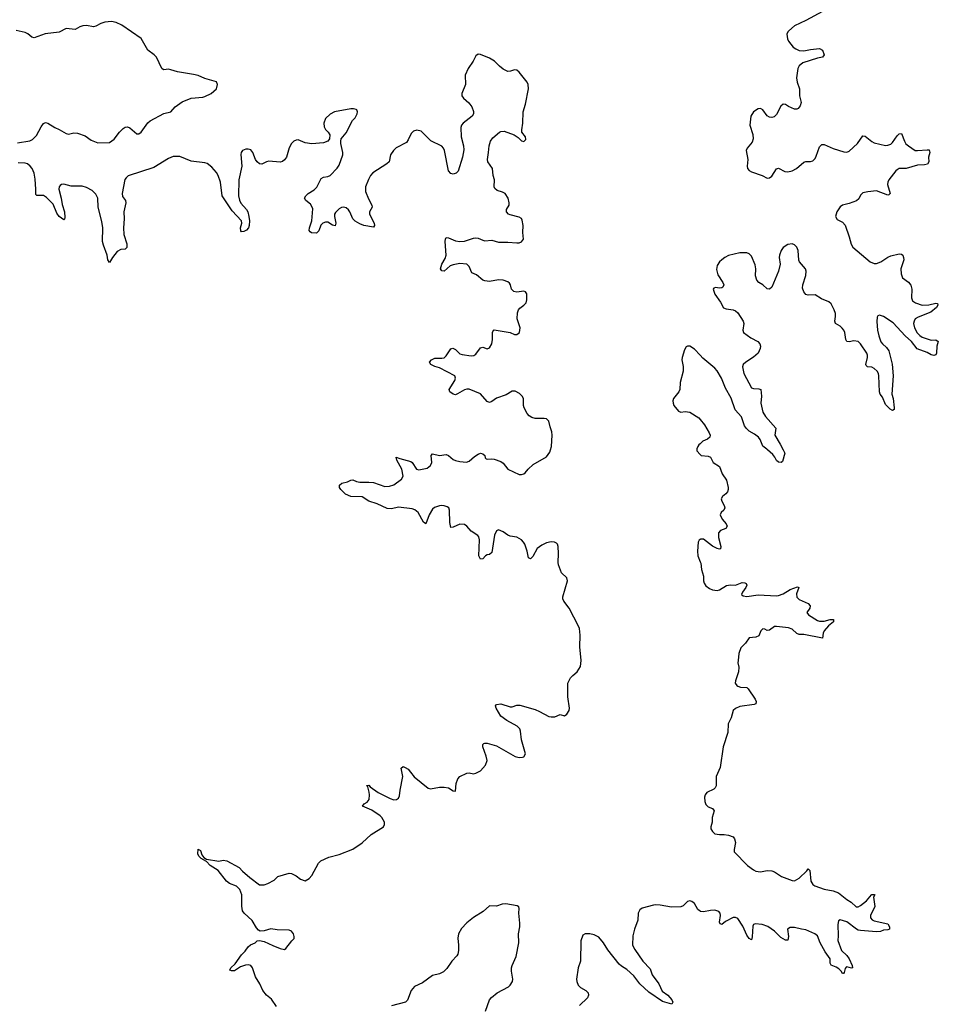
# Model space of a CAD drawing. Header units: inches. Extents: x 1603746 to 1744129, y 385869 to 533836.
# Tile 71 of 105: x 1694022 to 1702093, y 455130 to 463778. Entities that reach past the tile are written whole.
import ezdxf

# ---------------------------------------------------------------- set-up
doc = ezdxf.new("R2010")
doc.units = ezdxf.units.IN
doc.header["$MEASUREMENT"] = 0
for name, color, linetype in [('B6495', 7, 'Continuous'), ('B6496', 7, 'Continuous'), ('B7405', 7, 'Continuous'), ('B7406', 7, 'Continuous')]:
    doc.layers.add(name, color=color, linetype=linetype)

msp = doc.modelspace()

# ---------------------------------------------------------------- linework, layer by layer
at = {"layer": 'B6495', "color": 6, "elevation": 300}
for points in [[(1696279, 455110), (1696233.7, 455173.7), (1696190, 455211.1), (1696159.3, 455250), (1696130.8, 455310), (1696094, 455370), (1696066.6, 455450), (1696053.3, 455470), (1696030, 455476.2), (1696007, 455473), (1695962, 455458), (1695910, 455423.5), (1695884.4, 455424.4), (1695869, 455430), (1695877, 455450), (1695915.4, 455484.6), (1695970, 455564.9), (1696003.3, 455596.7), (1696030, 455634.9), (1696050, 455651.7), (1696091.4, 455668.6), (1696110, 455686.8), (1696130, 455690.8), (1696170, 455682), (1696245.5, 455645.5), (1696310, 455620.7), (1696348.4, 455611.6), (1696360.4, 455619.6), (1696412.1, 455687.9), (1696432.8, 455707.2), (1696434.3, 455725.7), (1696427.2, 455750), (1696411.4, 455771.4), (1696390, 455780.6), (1696285.2, 455785.2), (1696230, 455793.7), (1696170, 455774.5), (1696133.6, 455773.6), (1696120.3, 455780.3), (1696101.7, 455801.7), (1696066.1, 455866.1), (1695993.6, 455930), (1695980.8, 455950), (1695973.1, 455993.1), (1695972.8, 456090), (1695957.3, 456137.3), (1695926.2, 456166.2), (1695866.3, 456190), (1695839.5, 456210), (1695764.7, 456304.7), (1695694.3, 456350), (1695662.7, 456382.7), (1695616.2, 456410), (1695595.6, 456430), (1695586.5, 456450), (1695590, 456491.3), (1695610, 456481), (1695623.1, 456443.1), (1695640.2, 456420.2), (1695663.8, 456403.8), (1695771.7, 456388.3), (1695810, 456394.8), (1695842, 456390), (1695950, 456332.7), (1695979.2, 456299.2), (1696043.9, 456243.9), (1696130, 456180.4), (1696170, 456178.4), (1696202, 456190), (1696258.6, 456221.4), (1696290, 456251), (1696390, 456282.8), (1696410, 456278.8), (1696450, 456258), (1696490, 456228), (1696530, 456214.8), (1696564.1, 456235.9), (1696590, 456261), (1696646.6, 456370), (1696669, 456390), (1696738.4, 456421.6), (1696830, 456447), (1696950, 456493.1), (1697032.3, 456547.7), (1697110, 456620.7), (1697218.9, 456690), (1697228.5, 456710), (1697225.8, 456730), (1697204.8, 456770), (1697190, 456786.4), (1697115.6, 456835.6), (1697033.2, 456870), (1697049.2, 456890), (1697074.9, 456905.1), (1697091.1, 456930), (1697095.6, 456970), (1697092.2, 456992.2), (1697079.7, 457039.7), (1697070, 457051.3), (1697090, 457054), (1697101.1, 457041.1), (1697170.2, 456990.2), (1697276.4, 456936.4), (1697310, 456926), (1697332.1, 456927.9), (1697350, 456940.5), (1697358.8, 456961.2), (1697364.1, 457010), (1697389, 457130), (1697375.1, 457204.9), (1697390, 457217.1), (1697410, 457210.4), (1697433.8, 457193.8), (1697457, 457170), (1697487.3, 457127.3), (1697610, 457027.7), (1697630, 457022), (1697710, 457037.6), (1697750, 457038), (1697790.6, 457030.6), (1697830, 457004.7), (1697850, 457002), (1697856, 457070), (1697872.7, 457110), (1697889.7, 457130.3), (1697950, 457159.5), (1697970, 457162.4), (1698010, 457154), (1698030, 457158.8), (1698070, 457181), (1698113.2, 457230), (1698129.5, 457270.5), (1698121.3, 457310), (1698089.7, 457390), (1698089.7, 457410.3), (1698099.3, 457420.7), (1698110, 457424.9), (1698130, 457423), (1698210, 457399.5), (1698374.8, 457305.2), (1698410, 457297.3), (1698440.2, 457299.8), (1698450, 457304.7), (1698465.2, 457330), (1698431.9, 457451.9), (1698422.7, 457530), (1698415.1, 457550), (1698392.3, 457572.3), (1698302.2, 457622.2), (1698250, 457660.5), (1698209.4, 457730.6), (1698202, 457750), (1698210, 457762.8), (1698250, 457768.2), (1698330, 457743.1), (1698350, 457741.3), (1698390, 457756.4), (1698416.7, 457756.7), (1698550, 457718), (1698590, 457702), (1698670, 457656.9), (1698690, 457654.6), (1698723.9, 457656.1), (1698770, 457674.8), (1698810, 457664.7), (1698830, 457678), (1698849, 457710), (1698852, 457730), (1698836.9, 457830), (1698839.1, 457950), (1698862.7, 457997.3), (1698880.9, 458019.1), (1698919.6, 458050), (1698950, 458098), (1698956.4, 458150), (1698944.1, 458270), (1698947.2, 458372.7), (1698940.7, 458430), (1698932.5, 458450), (1698850.6, 458610), (1698802.4, 458670), (1698793.6, 458690), (1698794.2, 458710), (1698835.8, 458850), (1698830, 458874.5), (1698780.8, 458920.8), (1698756, 458990), (1698752.4, 459010), (1698755.8, 459090), (1698752.8, 459150), (1698747, 459170), (1698738.8, 459178.8), (1698722, 459190), (1698690, 459192.1), (1698650, 459182.7), (1698610, 459162.7), (1698567.2, 459132.8), (1698530, 459064.4), (1698510, 459041.1), (1698492.4, 459052.4), (1698481.9, 459110), (1698461.4, 459170), (1698449.8, 459190), (1698430, 459208.9), (1698390, 459231.9), (1698330, 459242), (1698310, 459249.8), (1698270, 459278.2), (1698230, 459296.9), (1698210, 459289.6), (1698194.7, 459250), (1698170, 459096.9), (1698150, 459080.3), (1698130, 459078.9), (1698114.9, 459070), (1698090, 459043.5), (1698070, 459039.6), (1698055.8, 459070), (1698062.2, 459210), (1698056.9, 459236.9), (1698047.9, 459247.9), (1697990, 459286), (1697951.6, 459330), (1697930, 459343), (1697890, 459346), (1697830, 459321.6), (1697810, 459319), (1697801.1, 459361.1), (1697799.1, 459470), (1697791.5, 459490), (1697778.7, 459498.7), (1697750, 459508.6), (1697730, 459509.8), (1697710, 459508.7), (1697666.9, 459493.1), (1697650, 459477.7), (1697618.2, 459430), (1697590, 459349.6), (1697570, 459363.7), (1697522.2, 459450), (1697492.9, 459472.9), (1697470, 459480.3), (1697350, 459496), (1697290, 459482.3), (1697250, 459484.4), (1697164.2, 459524.2), (1697089.2, 459550), (1697030, 459585.7), (1696931, 459591), (1696886, 459610), (1696842.7, 459650), (1696833.2, 459670), (1696833.2, 459690), (1696851.8, 459708.2), (1696900.8, 459719.2), (1696930, 459734.6), (1696950, 459734.9), (1696981.6, 459721.6), (1697010, 459715.9), (1697090, 459716.8), (1697130, 459712.7), (1697230, 459678.9), (1697270, 459679.5), (1697310, 459693.6), (1697376.7, 459743.3), (1697390.5, 459770), (1697380.9, 459830), (1697334.3, 459910), (1697330, 459936), (1697362.5, 459922.5), (1697457.2, 459897.2), (1697470, 459888.8), (1697507.2, 459830), (1697530, 459823.6), (1697601.1, 459838.9), (1697630, 459861.3), (1697641.8, 459890), (1697636.2, 459950), (1697650, 459963.8), (1697710, 459951.5), (1697770, 459959.5), (1697790, 459948.8), (1697830, 459914.9), (1697850, 459906.3), (1697890, 459896), (1697947.6, 459892.4), (1697970, 459899.3), (1698017.8, 459942.2), (1698050, 459963), (1698070, 459970.4), (1698090, 459964.9), (1698107.3, 459950), (1698110.6, 459930.6), (1698121.6, 459921.6), (1698130, 459917.3), (1698170, 459920.3), (1698190, 459917), (1698250, 459897), (1698270, 459881.6), (1698310, 459828.8), (1698410, 459784.4), (1698430, 459783), (1698450, 459788), (1698462.3, 459797.7), (1698488.8, 459831.2), (1698534, 459870), (1698650, 459937), (1698679.3, 459980.7), (1698685.8, 460000)], [(1699971.3, 460000), (1699971.4, 459990), (1700000, 459959.8)], [(1700000, 459213.2), (1699992.3, 459207.7), (1699983.9, 459190), (1699977.8, 459110), (1699979.7, 459070), (1700000, 459017.4)], [(1698113.5, 455070), (1698150, 455168.2), (1698167.6, 455190), (1698215.6, 455230), (1698315.5, 455284.5), (1698330, 455296.9), (1698353.2, 455330), (1698354.5, 455350), (1698341.9, 455421.9), (1698342.3, 455450), (1698348, 455472), (1698383.4, 455550), (1698406, 455670), (1698403.8, 455750), (1698415.6, 455810), (1698416.9, 455843.1), (1698408.6, 455930), (1698411.1, 455971.1), (1698406.8, 455986.8), (1698393.8, 455993.8), (1698292.4, 456012.4), (1698260.7, 456010), (1698210, 455991.8), (1698150, 455995.6), (1698094.7, 455945.3), (1698010, 455891), (1697950, 455846.2), (1697903.4, 455796.6), (1697877.6, 455750), (1697871.9, 455710), (1697878.1, 455650), (1697876.5, 455603.5), (1697871.3, 455570), (1697863.1, 455556.9), (1697818.7, 455510), (1697774.7, 455445.3), (1697745.7, 455414.3), (1697710, 455396.1), (1697650, 455382.5), (1697560.3, 455319.7), (1697490, 455285), (1697462.8, 455250), (1697430, 455167.3), (1697410.5, 455150), (1697290, 455117.1)], [(1700000, 455947.2), (1699981.1, 455961.1), (1699950, 456014), (1699927.8, 456032.2), (1699910, 456037.2), (1699890, 456031.9), (1699850, 455994), (1699830, 455985.3), (1699750, 455982), (1699650, 456002), (1699610, 456003.5), (1699590, 456002), (1699490, 455974.7), (1699470, 455958.4), (1699454.9, 455930), (1699451.4, 455870), (1699423.8, 455790), (1699410.2, 455730), (1699406.5, 455650), (1699425.2, 455610), (1699495.9, 455510), (1699560.7, 455440.7), (1699579.6, 455390), (1699636.3, 455310), (1699666.5, 455246.5), (1699717.6, 455210), (1699753, 455170), (1699760.7, 455150), (1699750.4, 455129.6), (1699670, 455154.8), (1699550, 455235.2), (1699470, 455310.6), (1699418.6, 455378.6), (1699356.6, 455436.6), (1699310, 455464.7), (1699290, 455483.6), (1699189.7, 455609.7), (1699150.2, 455670.2), (1699110, 455720.5), (1699070, 455740.6), (1699030, 455749.9), (1698991.1, 455748.9), (1698970, 455736.9), (1698951.7, 455688.3), (1698948.6, 455510), (1698929.4, 455450.6), (1698913.6, 455350), (1698915.7, 455330), (1698930, 455297.3), (1698950, 455277.5), (1698994.9, 455250), (1699015.3, 455230), (1699019.5, 455210), (1699010, 455187.6), (1698941.6, 455118.4)]]:
    msp.add_lwpolyline(points, dxfattribs=at)
at = {"layer": 'B6496', "color": 6, "elevation": 300}
for points in [[(1694003, 462697), (1694110, 462714.7), (1694133.6, 462726.4), (1694170, 462760.3), (1694210, 462837.1), (1694230, 462865.5), (1694250, 462874.9), (1694270, 462870.4), (1694330, 462830.3), (1694370, 462812.7), (1694430, 462776.9), (1694450, 462771.7), (1694496.5, 462783.5), (1694530, 462780.5), (1694596.4, 462756.4), (1694650, 462721.1), (1694710, 462695.3), (1694810, 462700.2), (1694852, 462728), (1694899.8, 462790), (1694930, 462820.9), (1694950, 462834), (1694970, 462836.5), (1694990, 462827.7), (1695050, 462776), (1695070, 462774.6), (1695090, 462788.9), (1695147.9, 462872.1), (1695168.4, 462890), (1695290, 462953.5), (1695350.5, 462969.5), (1695388.4, 463011.6), (1695450, 463057.6), (1695530, 463087.2), (1695630, 463096.1), (1695650, 463102), (1695704.5, 463130), (1695751.8, 463170), (1695761.2, 463210), (1695750, 463232.7), (1695650, 463261.8), (1695590, 463287), (1695550, 463297.7), (1695410, 463318.5), (1695350, 463338.9), (1695330, 463342), (1695290, 463336.2), (1695281.3, 463341.3), (1695269.9, 463349.9), (1695223.1, 463450), (1695204.6, 463470), (1695148.9, 463510), (1695090, 463612.9), (1694919.8, 463730), (1694870, 463754.4), (1694830, 463762.3), (1694770, 463756.2), (1694735.7, 463744.3), (1694690, 463719.8), (1694670, 463715.4), (1694610, 463726.2), (1694576.1, 463723.9), (1694550, 463714.5), (1694510, 463690.7), (1694430, 463699.5), (1694370, 463669.7), (1694247, 463653), (1694150, 463619.7), (1694130, 463624.2), (1694093.2, 463653.2), (1694070, 463665.4), (1693990, 463682)], [(1698685.8, 460000), (1698695.8, 460030), (1698701.1, 460130), (1698697.8, 460157.8), (1698682.4, 460202.4), (1698671.9, 460251.9), (1698650, 460271.5), (1698630, 460275.8), (1698550, 460276.2), (1698522.4, 460282.4), (1698497.3, 460297.3), (1698479.4, 460319.4), (1698455.1, 460370), (1698449.6, 460390), (1698447.6, 460450), (1698437, 460470), (1698414.5, 460494.5), (1698376, 460516), (1698350, 460516.3), (1698295.9, 460484.1), (1698210, 460454.6), (1698170, 460423), (1698150, 460415.8), (1698130, 460425.4), (1698070.6, 460490.6), (1697970, 460531.4), (1697950, 460531.9), (1697930, 460525.8), (1697870, 460490.8), (1697850, 460484), (1697830, 460489), (1697802.4, 460510), (1697795.4, 460530), (1697845.3, 460610), (1697852, 460630), (1697844.4, 460650), (1697710, 460721.2), (1697670, 460732.9), (1697633.3, 460750), (1697622, 460770), (1697639.3, 460790), (1697670, 460804.9), (1697730, 460804.6), (1697750.7, 460809.3), (1697770, 460824.9), (1697810, 460886.7), (1697828.4, 460891.6), (1697850, 460880.3), (1697890, 460843.6), (1697910, 460836.1), (1697990, 460826), (1698012.6, 460827.4), (1698030, 460839.1), (1698070, 460894.4), (1698090, 460900.4), (1698130, 460888.4), (1698150, 460896.3), (1698170, 460931), (1698176.8, 460970), (1698175.3, 461030), (1698183.6, 461050), (1698190, 461054.3), (1698330.1, 461030.2), (1698370, 461013.7), (1698390, 461012), (1698413.3, 461030), (1698419.4, 461070), (1698393.2, 461150), (1698396.3, 461203.7), (1698404.7, 461230), (1698415.7, 461244.3), (1698451.5, 461270), (1698470.6, 461290), (1698477.4, 461317.4), (1698478.9, 461370), (1698466.4, 461386.4), (1698450, 461392.5), (1698390, 461384.7), (1698364.4, 461390), (1698342.6, 461410), (1698334.2, 461450), (1698324, 461464), (1698310, 461474.3), (1698270, 461489.2), (1698230, 461491.7), (1698150, 461479.4), (1698110, 461484.1), (1698091, 461491), (1698036.8, 461536.8), (1697995.8, 461555.8), (1697970.8, 461610.8), (1697949.5, 461630), (1697890, 461635.2), (1697830, 461625.6), (1697804.5, 461615.5), (1697750, 461569.8), (1697730, 461572), (1697718, 461590), (1697729.6, 461629.7), (1697759.4, 461680.6), (1697768.2, 461710), (1697760.3, 461830), (1697761.7, 461850), (1697770, 461863.8), (1697790, 461861.3), (1697850, 461835.7), (1697890, 461828.8), (1697930, 461831.6), (1698010, 461858.4), (1698030, 461860.5), (1698050, 461857.7), (1698090, 461840.2), (1698110, 461836.5), (1698170, 461842.8), (1698230, 461824), (1698310, 461825.2), (1698390, 461817.4), (1698410, 461818), (1698430, 461825.7), (1698447.3, 461850), (1698442.7, 461910), (1698446.6, 461970), (1698437.7, 462017.7), (1698430, 462031.2), (1698410, 462043.5), (1698330, 462062.5), (1698316.3, 462070), (1698299.2, 462090), (1698299.2, 462110), (1698321.4, 462150), (1698322.2, 462170), (1698312.5, 462210), (1698288.4, 462250), (1698264, 462264), (1698218, 462278), (1698195.8, 462295.8), (1698190.7, 462310), (1698192.9, 462370), (1698182.9, 462410), (1698176.9, 462470), (1698135.6, 462530), (1698130.7, 462550), (1698142.3, 462610), (1698147.3, 462670), (1698157.3, 462710), (1698180.2, 462739.8), (1698236.2, 462790), (1698250, 462796.9), (1698277.6, 462797.6), (1698365.3, 462765.2), (1698402, 462742), (1698430, 462714), (1698450, 462707.7), (1698470, 462726), (1698466, 462750), (1698434, 462790), (1698433, 462810), (1698443.1, 462870), (1698444.4, 462970), (1698464.8, 463035.2), (1698492.8, 463170), (1698488.3, 463208.3), (1698479.6, 463230), (1698410, 463318), (1698390, 463334.5), (1698370, 463337), (1698335.3, 463324.8), (1698310, 463322.6), (1698270, 463343.5), (1698236.8, 463370), (1698194.3, 463414.3), (1698150, 463440.8), (1698070, 463472.4), (1698050, 463474.3), (1698030, 463461.6), (1698005.5, 463414.5), (1697963.1, 463350), (1697936.4, 463290), (1697940.3, 463210), (1697907.4, 463130), (1697907, 463110), (1697921.3, 463090), (1697967.5, 463047.5), (1697993.3, 463013.3), (1698008.8, 462971.2), (1698010.3, 462950), (1697998.4, 462930), (1697919.5, 462870), (1697904.6, 462850), (1697897.8, 462830), (1697900.9, 462750), (1697922, 462670), (1697924.2, 462635.8), (1697911.7, 462570), (1697873.1, 462446.9), (1697856.3, 462430), (1697830, 462422), (1697810, 462426.3), (1697790, 462449.5), (1697755, 462630), (1697745.3, 462650), (1697730, 462666.2), (1697635.2, 462715.2), (1697550, 462799.2), (1697510, 462808.9), (1697480.8, 462799.2), (1697461.3, 462778.7), (1697436.5, 462723.5), (1697419.4, 462700.6), (1697330, 462651.7), (1697305.5, 462630), (1697278.7, 462590), (1697266.9, 462530), (1697247.3, 462512.7), (1697126.1, 462433.9), (1697103.5, 462410), (1697085.5, 462374.5), (1697060.8, 462310), (1697058.9, 462270), (1697085.6, 462205.6), (1697117.4, 462150), (1697118.7, 462130), (1697094.9, 462090), (1697094, 462070), (1697136.9, 461990), (1697140.4, 461970), (1697130, 461957), (1697047, 461970), (1697010, 461984.5), (1696970, 462009), (1696949, 462030), (1696923.4, 462090), (1696910, 462108.7), (1696890, 462125), (1696870, 462130.8), (1696850, 462127.8), (1696830, 462117.2), (1696795.8, 462084.2), (1696789.4, 462070), (1696787.8, 462050), (1696800.3, 461990), (1696792.7, 461967.3), (1696770, 461973.3), (1696730, 461998.7), (1696710, 461999.3), (1696685.3, 461990), (1696667.8, 461972.2), (1696650, 461923.7), (1696630, 461903.6), (1696586.2, 461906.2), (1696573.6, 461913.6), (1696566.6, 461926.6), (1696567.6, 461950), (1696587.6, 462010), (1696596.6, 462116.6), (1696592.7, 462132.7), (1696577.4, 462157.4), (1696536, 462190), (1696525.6, 462210), (1696535.1, 462230), (1696556.9, 462250), (1696610, 462282.7), (1696634.1, 462305.9), (1696670, 462381.6), (1696690, 462394.9), (1696730, 462399.5), (1696750, 462408.5), (1696810, 462473.1), (1696830, 462501.3), (1696860.3, 462590), (1696861, 462610), (1696843.5, 462690), (1696842.6, 462710), (1696847.8, 462730), (1696890, 462784.4), (1696947.4, 462892.6), (1696970, 462917.3), (1696986.6, 462950), (1696989.2, 462970), (1696984.7, 462984.7), (1696978, 462990), (1696955.3, 462995.3), (1696930, 462994.7), (1696787.6, 462967.6), (1696750, 462949.1), (1696709.4, 462910), (1696694, 462870), (1696696.1, 462836.1), (1696710, 462812), (1696732.2, 462790), (1696747.1, 462767.1), (1696744.4, 462730), (1696729, 462711), (1696690, 462697.6), (1696590, 462688.9), (1696530, 462695.7), (1696470, 462721.5), (1696450, 462721), (1696430, 462712.3), (1696410, 462691.5), (1696390, 462652.3), (1696365.2, 462570), (1696350, 462545.6), (1696330, 462531.6), (1696310, 462527.4), (1696210, 462534.2), (1696190, 462529.9), (1696150, 462508.5), (1696130, 462511.4), (1696110, 462528), (1696094.7, 462550), (1696070, 462611.8), (1696053.5, 462633.5), (1696030, 462641.5), (1696010, 462641.5), (1695980.4, 462630), (1695969.2, 462610.8), (1695966.3, 462593.7), (1695973.9, 462490), (1695947.8, 462372.2), (1695943.7, 462230), (1695953, 462193), (1695966.3, 462166.3), (1696016.1, 462110), (1696026, 462090), (1696036.6, 462050), (1696040.6, 462010), (1696038.8, 461970), (1696032.3, 461950), (1696014.9, 461930), (1695990, 461916.8), (1695970, 461913.6), (1695964.2, 461924.2), (1695963.2, 461950), (1695972.9, 461990), (1695969.8, 462010), (1695890, 462097.8), (1695801.1, 462230), (1695786.8, 462350), (1695766, 462410), (1695750, 462436.3), (1695710, 462483.7), (1695670, 462513.5), (1695650, 462521.1), (1695530, 462534.5), (1695430, 462574.9), (1695370, 462576.3), (1695330, 462559.2), (1695200.8, 462479.2), (1694975, 462405), (1694956.3, 462390), (1694947.2, 462372.8), (1694921.7, 462250), (1694925.9, 462225.9), (1694952.4, 462190), (1694953.7, 462170), (1694937, 462090), (1694940.1, 462030), (1694933.6, 461950), (1694938.3, 461890), (1694963.6, 461810), (1694963.1, 461776.9), (1694950, 461763.5), (1694910, 461759.8), (1694878.8, 461741.2), (1694837.4, 461690), (1694810, 461646.6), (1694797, 461670), (1694791.6, 461710), (1694757.2, 461797.2), (1694750, 461829), (1694752.7, 461950), (1694744.4, 462004.4), (1694710.9, 462130), (1694708.9, 462208.9), (1694690, 462245.6), (1694658.2, 462278.2), (1694610, 462304.5), (1694570, 462316.2), (1694475.8, 462315.8), (1694410, 462332.9), (1694390, 462329.7), (1694378.9, 462321.1), (1694369.1, 462310), (1694365.8, 462290), (1694387.7, 462210), (1694395.3, 462155.3), (1694415.6, 462090), (1694418.4, 462041.6), (1694415.5, 462024.5), (1694410, 462019), (1694370, 462049.6), (1694350, 462077.6), (1694316.7, 462156.7), (1694257.2, 462217.2), (1694230, 462233.3), (1694173.7, 462233.7), (1694163.3, 462243.3), (1694164.7, 462290), (1694158.3, 462378.3), (1694148.9, 462428.9), (1694131.1, 462470), (1694115.4, 462490), (1694090.5, 462510.5), (1694070, 462518.4), (1694010, 462519.9)], [(1700000, 460830.5), (1699950, 460883.5), (1699910, 460909.6), (1699890, 460911.8), (1699876.7, 460903.3), (1699862.6, 460877.4), (1699842, 460810), (1699839.6, 460790), (1699851.1, 460731.1), (1699851.7, 460690), (1699825.5, 460590), (1699820.6, 460530), (1699812, 460508), (1699765, 460450), (1699760.2, 460430), (1699762.4, 460410), (1699770, 460388.5), (1699810, 460338.7), (1699830, 460331.7), (1699870, 460336.1), (1699910.6, 460330), (1699990, 460280.3), (1700000, 460267.7)], [(1700000, 460051.9), (1699990, 460042.4), (1699978.8, 460030), (1699971.3, 460010), (1699971.3, 460000)]]:
    msp.add_lwpolyline(points, dxfattribs=at)
at = {"layer": 'B7405', "color": 6, "elevation": 300}
for points in [[(1700729.8, 460000), (1700744.9, 459970), (1700723.1, 459896.9), (1700711.7, 459888.3), (1700690, 459891.1), (1700670, 459906.2), (1700655.6, 459935.6), (1700637.6, 459957.6), (1700593, 460000)], [(1700000, 459959.8), (1700010, 459949.2), (1700070, 459943.2), (1700090, 459934.3), (1700115.3, 459890), (1700170, 459853.6), (1700195.1, 459790), (1700232.8, 459732.8), (1700247.7, 459670), (1700247.8, 459650), (1700240.3, 459630), (1700227, 459613), (1700197.5, 459590), (1700186, 459570), (1700190.9, 459550), (1700211.7, 459510), (1700215.9, 459490), (1700209.3, 459470.7), (1700186, 459450), (1700177.6, 459430), (1700194.3, 459390), (1700229.1, 459350), (1700238, 459330), (1700225.3, 459310), (1700178.4, 459290), (1700161.6, 459270), (1700161.3, 459230), (1700182.3, 459150), (1700178.8, 459130), (1700170, 459127.4), (1700150, 459133.1), (1700110, 459154.5), (1700030, 459214.8), (1700004, 459216), (1700000, 459213.2)], [(1700000, 459017.4), (1700004.9, 459004.9), (1700011.3, 458950), (1700029.3, 458890), (1700028.6, 458850), (1700034.2, 458830), (1700050, 458806.7), (1700082, 458782), (1700110, 458770.2), (1700150, 458763.9), (1700170, 458769.2), (1700231.6, 458808.4), (1700266.6, 458813.4), (1700310, 458812.1), (1700370, 458833.3), (1700392.6, 458832.6), (1700405.7, 458825.7), (1700410.2, 458810), (1700401.8, 458790), (1700371.3, 458750), (1700364.6, 458730), (1700377.3, 458717.3), (1700410, 458711.1), (1700510, 458727.5), (1700670, 458718.8), (1700690, 458721.9), (1700730, 458736.3), (1700790, 458774), (1700855.3, 458795.2), (1700866.8, 458790), (1700846.2, 458733.8), (1700850, 458704.9), (1700870, 458684.5), (1700950.1, 458650.1), (1700965.5, 458630), (1700962.8, 458610), (1700937.4, 458570), (1700951.7, 458550), (1701030, 458500.8), (1701050, 458494.2), (1701090, 458496.2), (1701144, 458510), (1701172, 458510), (1701170.5, 458490), (1701126.6, 458453.4), (1701090.2, 458410), (1701080.6, 458390), (1701074.9, 458345.1), (1700910, 458378.5), (1700870, 458376.8), (1700850, 458387.2), (1700810, 458424.7), (1700776, 458436), (1700671.1, 458448.9), (1700653, 458447), (1700610, 458416.3), (1700590, 458413.3), (1700570, 458426), (1700550, 458427.8), (1700534.9, 458410), (1700515, 458364.9), (1700490, 458355.3), (1700430, 458349.7), (1700397.5, 458302.5), (1700357.8, 458262.2), (1700341.1, 458210), (1700333, 458150), (1700332.1, 458130), (1700339.3, 458090), (1700338.4, 458050), (1700310.3, 457970), (1700308.9, 457950), (1700321.6, 457930), (1700330, 457924.9), (1700355.8, 457915.8), (1700410, 457911.5), (1700422, 457902), (1700484.2, 457810), (1700491.8, 457790), (1700490.6, 457770), (1700476.2, 457763.8), (1700350, 457744.5), (1700310, 457727.1), (1700290, 457709.4), (1700273.9, 457646.1), (1700246.7, 457593.3), (1700242.2, 457517.8), (1700202.3, 457390), (1700175.8, 457210), (1700140.2, 457130), (1700140.2, 457050), (1700131.6, 457030), (1700119.8, 457020.2), (1700059.5, 456990), (1700044.4, 456970), (1700038.6, 456950), (1700040.2, 456910), (1700050, 456884.4), (1700070, 456863.1), (1700110, 456848.5), (1700123.6, 456830), (1700106.5, 456770), (1700106.4, 456730), (1700095.5, 456690), (1700095.5, 456670), (1700107.5, 456647.5), (1700130, 456628.2), (1700170, 456620.4), (1700210, 456621.3), (1700250, 456615.8), (1700290, 456601), (1700302.5, 456582.5), (1700310.4, 456550.4), (1700298, 456490), (1700298.8, 456470), (1700416.3, 456350), (1700467.7, 456310), (1700490, 456299.5), (1700530, 456293.7), (1700590, 456304.2), (1700630, 456301.3), (1700653.4, 456293.4), (1700713.8, 456253.8), (1700810, 456218), (1700830, 456214.9), (1700870, 456238.4), (1700938.8, 456301.2), (1700950, 456321), (1700964, 456304), (1700972.8, 456210), (1700990, 456181), (1701009.2, 456169.2), (1701090, 456140.4), (1701170, 456126.9), (1701217, 456110), (1701290, 456050.3), (1701328.2, 456028.2), (1701370, 455987.1), (1701390, 455985.8), (1701410, 455997.3), (1701461.1, 456039), (1701504.5, 456090), (1701510, 456094.4), (1701530, 456094.8), (1701534, 456090), (1701524, 456070), (1701533.6, 455990), (1701498.2, 455910), (1701497.8, 455890), (1701511.2, 455871.2), (1701530, 455862.3), (1701650, 455836), (1701662.8, 455810), (1701662.8, 455790), (1701650, 455783.6), (1701610, 455779.7), (1701584.9, 455770), (1701550, 455765), (1701410, 455777.6), (1701390, 455781.1), (1701373.3, 455790), (1701290, 455854.6), (1701230, 455870.9), (1701217.1, 455862.9), (1701210.3, 455830), (1701214, 455730), (1701209, 455690), (1701242.4, 455602.4), (1701290, 455558), (1701310.1, 455530), (1701336.5, 455470), (1701338.8, 455450), (1701330, 455446.6), (1701290, 455459.3), (1701283.8, 455456.2), (1701274.4, 455445.6), (1701266.8, 455410), (1701258.8, 455401.2), (1701250, 455400.7), (1701240.1, 455420.1), (1701220, 455440), (1701195.9, 455455.9), (1701150, 455474.5), (1701142.2, 455490), (1701141.7, 455530), (1701099.8, 455590), (1701055.9, 455670), (1701031, 455731), (1701007.8, 455750), (1700930, 455784.2), (1700889.3, 455789.3), (1700830, 455805.3), (1700790, 455804.8), (1700768, 455790), (1700775.1, 455724.9), (1700770, 455693.2), (1700750, 455692.4), (1700710, 455716.5), (1700653.2, 455773.2), (1700593.9, 455813.9), (1700546, 455830), (1700483.8, 455836.2), (1700468.9, 455831.1), (1700462.9, 455817.1), (1700456.9, 455723.1), (1700450, 455695.6), (1700430, 455707), (1700410, 455737.1), (1700375, 455815), (1700330, 455882.8), (1700310, 455893.6), (1700290, 455892.2), (1700223.2, 455856.8), (1700190, 455831.1), (1700176.1, 455836.1), (1700169.9, 455850), (1700179.1, 455910), (1700175.7, 455930), (1700163.9, 455943.9), (1700130, 455956.6), (1700090, 455954.1), (1700030, 455941.4), (1700004.2, 455944.2), (1700000, 455947.2)]]:
    msp.add_lwpolyline(points, dxfattribs=at)
at = {"layer": 'B7406', "color": 6, "elevation": 300}
for points in [[(1701074, 463850), (1700930, 463771.7), (1700830, 463724.7), (1700778.8, 463681.2), (1700769.3, 463670), (1700762.9, 463650), (1700767.6, 463610), (1700776.5, 463590), (1700817.8, 463537.8), (1700840.8, 463520.8), (1700870, 463508.2), (1700910, 463503.6), (1700970, 463516.6), (1701050, 463523.6), (1701076.4, 463510), (1701090.4, 463470), (1701074.8, 463450), (1701030, 463439.8), (1700901.8, 463398.2), (1700870, 463372.3), (1700858, 463350), (1700847.8, 463267.8), (1700852.8, 463230), (1700874, 463170), (1700874.2, 463110), (1700887.6, 463050), (1700880, 463020), (1700862.2, 462997.8), (1700850, 462991.1), (1700830, 462992.4), (1700776, 463016), (1700750, 463034), (1700730, 463037), (1700710, 463018), (1700670, 462944.2), (1700650, 462925.4), (1700630, 462919.8), (1700610, 462922.3), (1700590, 462934), (1700550, 462985.6), (1700530, 462998.9), (1700510, 462996), (1700470, 462969.6), (1700444.9, 462930), (1700436.5, 462850), (1700463.1, 462770), (1700467, 462730), (1700457.2, 462702.8), (1700414.4, 462650), (1700404.4, 462630), (1700419.3, 462550), (1700412.8, 462490), (1700414.9, 462470), (1700430, 462452.2), (1700450, 462442.7), (1700544.9, 462410), (1700590, 462386.7), (1700610, 462388.5), (1700630, 462403.1), (1700671.2, 462468.8), (1700690, 462474.4), (1700745.7, 462445.7), (1700770, 462440.2), (1700810, 462451.3), (1700846.3, 462470), (1700910, 462525.3), (1700930, 462532), (1700970, 462532.2), (1700990, 462537.1), (1701010, 462558), (1701020.9, 462579.1), (1701050, 462660.7), (1701070, 462680.5), (1701090, 462680.4), (1701170, 462646.7), (1701262, 462618), (1701290, 462614), (1701310, 462622.6), (1701381.3, 462690), (1701430, 462759.1), (1701450, 462754.9), (1701510, 462708.2), (1701530, 462697.6), (1701630, 462671.8), (1701650, 462674.6), (1701674.8, 462685.2), (1701690, 462699.5), (1701730, 462758), (1701750, 462775.8), (1701770, 462777.3), (1701794.9, 462710), (1701808.5, 462688.5), (1701829.3, 462669.3), (1701890, 462630.3), (1701910, 462627.6), (1701995.6, 462635.6), (1702013.4, 462633.4), (1702018, 462610), (1702007.2, 462570), (1702010.3, 462530), (1701998.4, 462510), (1701970, 462502.6), (1701910, 462499.8), (1701810, 462471), (1701750, 462469.7), (1701730, 462460.5), (1701719.5, 462450), (1701658.7, 462370), (1701648.9, 462350), (1701645.3, 462330), (1701670.2, 462250), (1701659.4, 462240.6), (1701650, 462237.7), (1701550, 462273.5), (1701473, 462267), (1701430, 462256.1), (1701410, 462237.6), (1701394.4, 462205.6), (1701373, 462187), (1701310, 462164.8), (1701250.7, 462150), (1701230, 462133.5), (1701201.8, 462090), (1701190.3, 462050), (1701204.2, 462024.2), (1701250, 461999.6), (1701273.8, 461973.8), (1701310.4, 461869.6), (1701327, 461807), (1701340.9, 461780.9), (1701494.9, 461650), (1701530, 461636.1), (1701550, 461636.1), (1701587.3, 461650), (1701649.1, 461690.9), (1701676.3, 461703.7), (1701750, 461720.7), (1701770, 461719), (1701779.6, 461710), (1701788.2, 461690), (1701788.4, 461670), (1701764.4, 461590), (1701765, 461544.9), (1701779.5, 461510), (1701830, 461471.7), (1701850, 461444.9), (1701859.2, 461410), (1701856, 461336), (1701866.9, 461310), (1701892, 461290), (1701950, 461271.5), (1702010, 461273.6), (1702070, 461288.7), (1702084.9, 461284.9), (1702087.2, 461270), (1702076.5, 461250), (1702025.5, 461210), (1701914.4, 461165.6), (1701890.2, 461149.8), (1701879.1, 461130), (1701875.6, 461110), (1701882.5, 461070), (1701907.2, 461027.2), (1701930, 461002.7), (1701950, 460989.4), (1702030, 460962.3), (1702070, 460965.5), (1702092.7, 460950), (1702079.6, 460910), (1702075.4, 460850), (1702070, 460834.5), (1702052.5, 460827.5), (1702030, 460834), (1701995.7, 460855.7), (1701907.7, 460887.7), (1701857.7, 460950), (1701801.1, 461001), (1701694.7, 461114.7), (1701610, 461172.4), (1701576.7, 461183.3), (1701562.4, 461177.6), (1701555.3, 461164.8), (1701551.9, 461128.1), (1701558.4, 461050), (1701570, 461000.3), (1701588.4, 460948.4), (1701602.4, 460930), (1701638.5, 460898.5), (1701656.9, 460870), (1701688.2, 460751.8), (1701696.1, 460650), (1701685, 460490), (1701695.2, 460450), (1701705.3, 460370), (1701704.9, 460355.1), (1701690, 460346.3), (1701670, 460356.9), (1701630, 460397.7), (1701601.6, 460461.6), (1701581.8, 460490), (1701576.8, 460510), (1701569.9, 460650), (1701566.5, 460670), (1701555, 460690), (1701530, 460714.5), (1701510, 460726.3), (1701470, 460728.2), (1701460.2, 460740.2), (1701456.8, 460750), (1701469.9, 460810), (1701470.4, 460830), (1701464.1, 460850), (1701410, 460929.8), (1701387.7, 460950), (1701350, 460958.4), (1701310, 460949.5), (1701290, 460951.2), (1701279.3, 460970), (1701270.8, 461030), (1701262.4, 461050), (1701249.4, 461069.4), (1701230, 461086.9), (1701189.9, 461110), (1701183.1, 461130), (1701190.8, 461170), (1701190, 461196.9), (1701178.4, 461230), (1701150, 461281.8), (1701130, 461299.9), (1701065, 461325), (1701010, 461361.5), (1700950, 461358.5), (1700930, 461365.3), (1700910, 461388.3), (1700900.7, 461420.7), (1700901.6, 461450), (1700927.5, 461530), (1700932.7, 461570), (1700926, 461590), (1700874.2, 461650), (1700866.3, 461666.3), (1700862.3, 461750), (1700850, 461778.5), (1700830, 461799.3), (1700810, 461808.1), (1700770, 461803.2), (1700730, 461776.2), (1700712.6, 461750), (1700697.4, 461710), (1700695.2, 461690), (1700702.3, 461630), (1700688.7, 461570), (1700630, 461427.6), (1700610, 461411.2), (1700590, 461415.4), (1700550, 461449.8), (1700515.8, 461470), (1700497.7, 461490), (1700486.8, 461526.8), (1700490.6, 461590), (1700484.2, 461624.2), (1700450, 461701.6), (1700430, 461722.7), (1700409.8, 461729.8), (1700350, 461731.2), (1700250, 461707.9), (1700215.8, 461690), (1700190.2, 461670), (1700170.2, 461650), (1700150, 461617.6), (1700144.8, 461584.8), (1700155.6, 461535.6), (1700199.5, 461470), (1700207.7, 461450), (1700201, 461430), (1700190, 461423.7), (1700170, 461420.9), (1700135.3, 461424.7), (1700121.4, 461418.6), (1700116, 461410), (1700130, 461366), (1700178.3, 461298.3), (1700206.2, 461246.2), (1700230, 461238), (1700290.3, 461230.3), (1700310, 461221.6), (1700330, 461204), (1700379.3, 461130), (1700384.4, 461110), (1700374, 461050), (1700381, 461030), (1700444.7, 460984.7), (1700506.7, 460950), (1700526, 460930), (1700531.8, 460910), (1700528.9, 460890), (1700508.7, 460850), (1700470, 460812.8), (1700400.4, 460770), (1700378.9, 460750), (1700373.8, 460730), (1700383.2, 460670), (1700450, 460544.4), (1700470, 460538), (1700516.3, 460536.3), (1700534.9, 460530), (1700538.4, 460470), (1700532.8, 460410), (1700551.1, 460331.1), (1700573, 460293), (1700664.6, 460190), (1700657.1, 460130), (1700704.7, 460050), (1700729.8, 460000)], [(1700593, 460000), (1700586.3, 460006.3), (1700551.3, 460031.3), (1700527.5, 460090), (1700511.8, 460111.8), (1700478.6, 460138.6), (1700430, 460165), (1700406.4, 460186.4), (1700389.9, 460210), (1700362.5, 460290), (1700309.3, 460350), (1700273.5, 460453.5), (1700221.7, 460541.7), (1700187.1, 460630), (1700150, 460693.7), (1700130, 460716), (1700024.5, 460804.5), (1700000, 460830.5)], [(1700000, 460267.7), (1700038.7, 460218.7), (1700080.7, 460150), (1700088.3, 460130), (1700085.5, 460110), (1700066.1, 460093.9), (1700024.7, 460075.3), (1700000, 460051.9)]]:
    msp.add_lwpolyline(points, dxfattribs=at)

doc.saveas('drawing.dxf')
